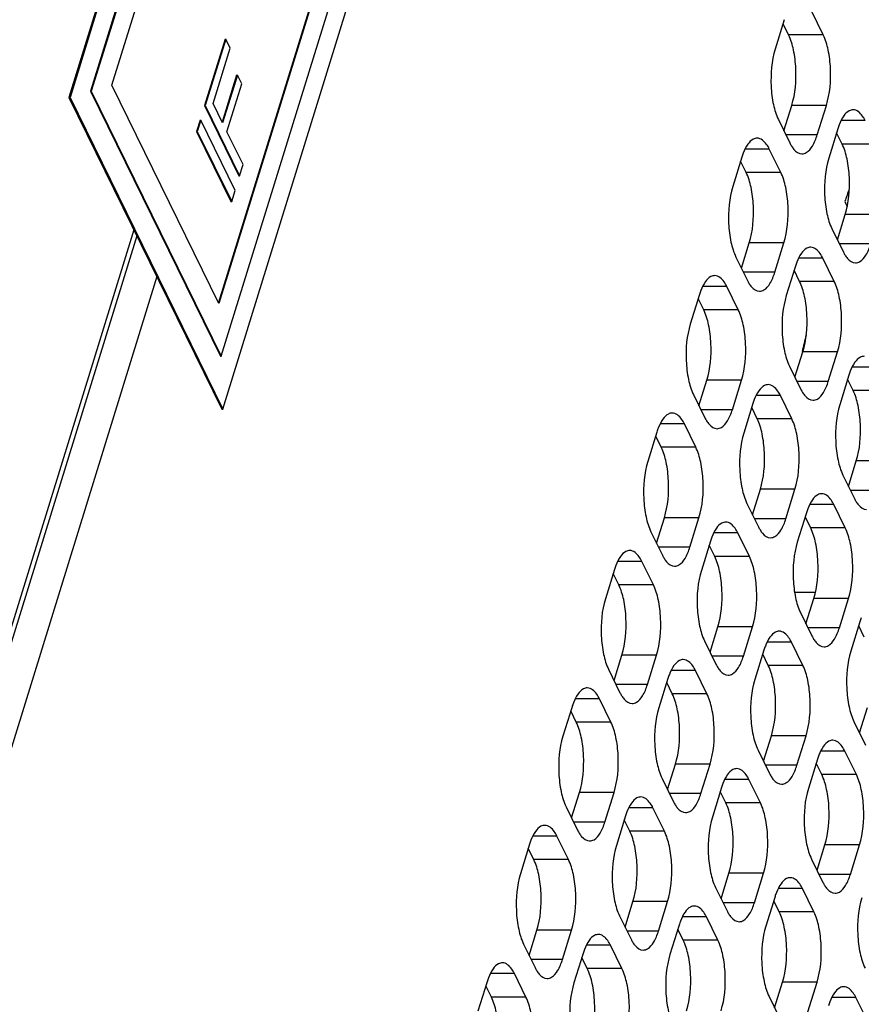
# Model space of a CAD drawing. Header units: millimetres. Extents: x 0 to 420, y 0 to 297.
# Tile 142 of 180: x 174 to 184, y 175 to 187. Entities that reach past the tile are written whole.
import ezdxf

# ---------------------------------------------------------------- set-up
doc = ezdxf.new("R2010")
doc.units = ezdxf.units.MM
doc.header["$LTSCALE"] = 23.1
doc.layers.get('0').update_dxf_attribs({"linetype": 'CONTINUOUS'})
doc.layers.add('ASSI', color=7, linetype='CONTINUOUS')

msp = doc.modelspace()

# ---------------------------------------------------------------- linework, layer by layer
at = {"color": 7, "linetype": 'CONTINUOUS'}
for p, q in [((180.69906, 204.657038), (174.889468, 185.857192)), ((180.712876, 204.657038), (174.903284, 185.857192)), ((180.741215, 204.024816), (175.149483, 185.929965)), ((180.749504, 204.024816), (175.157772, 185.929965)), ((175.403971, 186.002737), (180.777843, 203.392595)), ((176.713486, 182.759754), (182.305218, 200.854606)), ((176.733535, 182.127532), (182.543127, 200.927378)), ((182.05073, 200.781833), (176.68006, 183.402341)), ((182.059019, 200.781833), (176.685147, 183.391976)), ((176.758667, 186.552419), (176.513575, 185.759301)), ((176.766957, 186.552419), (176.521865, 185.759301)), ((176.615284, 185.784359), (176.819528, 186.445291)), ((176.758667, 186.552419), (176.766957, 186.552419)), ((176.819528, 186.445291), (176.766957, 186.552419)), ((176.89791, 186.125055), (176.724102, 185.562612)), ((176.906199, 186.125055), (176.729188, 185.552247)), ((176.89791, 186.125055), (176.906199, 186.125055)), ((176.95877, 186.017926), (176.906199, 186.125055)), ((176.685147, 183.391976), (175.403971, 186.002737)), ((176.781759, 185.445118), (176.95877, 186.017926)), ((174.889468, 185.857192), (174.903284, 185.857192)), ((174.889468, 185.857192), (176.719719, 182.127532)), ((174.903284, 185.857192), (176.733535, 182.127532)), ((175.149483, 185.929965), (175.157772, 185.929965)), ((175.149483, 185.929965), (176.705196, 182.759754)), ((175.157772, 185.929965), (176.713486, 182.759754)), ((176.513575, 185.759301), (176.521865, 185.759301)), ((176.513575, 185.759301), (176.925382, 184.920127)), ((176.521865, 185.759301), (176.933671, 184.920127)), ((176.729188, 185.552247), (176.615284, 185.784359)), ((176.45911, 185.583052), (176.418262, 185.450866)), ((176.4674, 185.583052), (176.426551, 185.450866)), ((176.45911, 185.583052), (176.4674, 185.583052)), ((176.879206, 184.743879), (176.4674, 185.583052)), ((176.418262, 185.450866), (176.426551, 185.450866)), ((176.418262, 185.450866), (176.830068, 184.611692)), ((176.426551, 185.450866), (176.838358, 184.611692)), ((176.97452, 185.052314), (176.781759, 185.445118)), ((176.933671, 184.920127), (176.97452, 185.052314)), ((176.925382, 184.920127), (176.933671, 184.920127)), ((176.838358, 184.611692), (176.879206, 184.743879)), ((176.830068, 184.611692), (176.838358, 184.611692)), ((176.705196, 182.759754), (176.713486, 182.759754)), ((176.719719, 182.127532), (176.733535, 182.127532))]:
    msp.add_line(p, q, dxfattribs=at)
at = {"layer": 'ASSI', "color": 7, "linetype": 'CONTINUOUS'}
for p, q in [((183.919704, 186.604599), (183.782435, 186.884324)), ((183.45417, 186.787294), (183.345241, 186.434797)), ((183.505227, 186.604599), (183.439256, 186.739032)), ((183.448996, 185.457401), (183.543012, 185.761637)), ((183.84856, 185.40914), (183.957489, 185.761637)), ((183.383026, 185.591834), (183.520295, 185.31211)), ((184.094758, 185.481913), (183.985828, 185.129416)), ((184.145815, 185.299218), (184.079844, 185.433652)), ((182.945831, 185.142307), (182.836901, 184.78981)), ((183.411365, 184.959613), (183.274096, 185.239337)), ((182.996887, 184.959613), (182.930917, 185.094046)), ((184.178229, 184.610046), (184.20727, 184.550866)), ((184.089584, 184.15202), (184.1836, 184.456256)), ((175.702005, 184.201416), (170.945402, 168.809042)), ((184.023614, 184.286454), (184.160883, 184.006729)), ((182.940657, 183.812415), (183.034673, 184.116651)), ((183.34022, 183.764154), (183.44915, 184.116651)), ((182.874687, 183.946848), (183.011955, 183.667123)), ((184.051953, 183.654232), (183.914684, 183.933956)), ((183.586419, 183.836926), (183.477489, 183.484429)), ((183.637475, 183.654232), (183.571505, 183.788665)), ((182.437492, 183.497321), (182.328562, 183.144824)), ((182.903026, 183.314626), (182.765757, 183.594351)), ((182.488548, 183.314626), (182.422578, 183.449059)), ((183.581245, 182.507034), (183.675261, 182.81127)), ((183.980808, 182.458773), (184.089738, 182.81127)), ((183.515274, 182.641467), (183.652543, 182.361743)), ((182.432317, 182.167428), (182.526333, 182.471664)), ((182.831881, 182.119167), (182.940811, 182.471664)), ((184.227007, 182.531545), (184.118077, 182.179048)), ((184.278063, 182.348851), (184.212093, 182.483284)), ((182.366347, 182.301861), (182.503616, 182.022137)), ((183.543613, 182.009245), (183.406345, 182.28897)), ((183.07808, 182.19194), (182.96915, 181.839443)), ((183.129136, 182.009245), (183.063166, 182.143678)), ((181.929153, 181.852334), (181.820223, 181.499837)), ((182.394686, 181.66964), (182.257417, 181.949364)), ((181.980209, 181.66964), (181.914239, 181.804073)), ((184.221833, 181.201653), (184.315849, 181.505889)), ((184.155862, 181.336086), (184.293131, 181.056362)), ((183.072905, 180.862047), (183.166921, 181.166283)), ((183.472469, 180.813786), (183.581399, 181.166283)), ((183.006935, 180.996481), (183.144204, 180.716756)), ((184.184201, 180.703865), (184.046933, 180.983589)), ((181.923978, 180.522442), (182.017994, 180.826678)), ((182.323542, 180.474181), (182.432472, 180.826678)), ((183.718668, 180.886559), (183.609738, 180.534062)), ((183.769724, 180.703865), (183.703754, 180.838298)), ((181.858008, 180.656875), (181.995277, 180.37715)), ((182.56974, 180.546953), (182.460811, 180.194456)), ((183.035274, 180.364259), (182.898005, 180.643983)), ((182.620797, 180.364259), (182.554827, 180.498692)), ((181.420813, 180.207348), (181.311883, 179.854851)), ((181.886347, 180.024653), (181.749078, 180.304378)), ((181.47187, 180.024653), (181.405899, 180.159086)), ((183.826249, 179.933072), (183.576851, 179.933072)), ((183.713493, 179.556667), (183.807509, 179.860902)), ((184.113057, 179.508405), (184.221987, 179.860902)), ((183.647523, 179.6911), (183.784792, 179.411375)), ((182.564566, 179.217061), (182.658582, 179.521297)), ((182.96413, 179.1688), (183.07306, 179.521297)), ((184.359256, 179.581178), (184.250326, 179.228681)), ((184.410312, 179.398484), (184.344342, 179.532917)), ((182.498596, 179.351494), (182.635865, 179.07177)), ((183.675862, 179.058878), (183.538593, 179.338602)), ((181.415639, 178.877455), (181.509655, 179.181691)), ((181.815202, 178.829194), (181.924132, 179.181691)), ((183.210328, 179.241572), (183.101399, 178.889075)), ((183.261385, 179.058878), (183.195414, 179.193311)), ((181.349669, 179.011888), (181.486938, 178.732164)), ((182.061401, 178.901967), (181.952471, 178.54947)), ((182.526935, 178.719272), (182.389666, 178.998997)), ((182.112457, 178.719272), (182.046487, 178.853705)), ((181.378008, 178.379667), (181.240739, 178.659391)), ((180.912474, 178.562361), (180.803544, 178.209864)), ((184.354081, 178.251286), (184.448097, 178.555521)), ((180.96353, 178.379667), (180.89756, 178.5141)), ((184.288111, 178.385719), (184.42538, 178.105994)), ((183.205154, 177.91168), (183.29917, 178.215916)), ((183.604718, 177.863419), (183.713647, 178.215916)), ((183.139184, 178.046113), (183.276453, 177.766389)), ((184.31645, 177.753497), (184.179181, 178.033222)), ((182.056227, 177.572074), (182.150243, 177.87631)), ((182.45579, 177.523813), (182.56472, 177.87631)), ((183.850916, 177.936191), (183.741986, 177.583694)), ((183.901973, 177.753497), (183.836002, 177.88793)), ((181.990257, 177.706508), (182.127525, 177.426783)), ((183.167523, 177.413891), (183.030254, 177.693616)), ((180.9073, 177.232469), (181.001316, 177.536705)), ((181.306863, 177.184208), (181.415793, 177.536705)), ((182.701989, 177.596586), (182.593059, 177.244089)), ((182.753045, 177.413891), (182.687075, 177.548325)), ((180.841329, 177.366902), (180.978598, 177.087177)), ((181.553062, 177.25698), (181.444132, 176.904483)), ((182.018596, 177.074286), (181.881327, 177.35401)), ((181.604118, 177.074286), (181.538148, 177.208719)), ((180.869668, 176.73468), (180.7324, 177.014405)), ((180.404135, 176.917375), (180.295205, 176.564878)), ((183.845742, 176.606299), (183.939758, 176.910535)), ((184.245306, 176.558038), (184.354235, 176.910535)), ((180.455191, 176.73468), (180.389221, 176.869113)), ((183.779772, 176.740732), (183.917041, 176.461008)), ((182.696815, 176.266694), (182.790831, 176.570929)), ((183.096378, 176.218432), (183.205308, 176.570929)), ((182.630845, 176.401127), (182.768113, 176.121402)), ((183.808111, 176.108511), (183.670842, 176.388235)), ((181.547888, 175.927088), (181.641904, 176.231324)), ((181.947451, 175.878827), (182.056381, 176.231324)), ((183.342577, 176.291205), (183.233647, 175.938708)), ((183.393633, 176.108511), (183.327663, 176.242944)), ((181.481917, 176.061521), (181.619186, 175.781797)), ((182.19365, 175.951599), (182.08472, 175.599102)), ((182.659184, 175.768905), (182.521915, 176.048629)), ((180.39896, 175.587482), (180.492976, 175.891718)), ((180.798524, 175.539221), (180.907454, 175.891718)), ((182.244706, 175.768905), (182.178736, 175.903338)), ((180.33299, 175.721915), (180.470259, 175.442191)), ((181.044723, 175.611994), (180.935793, 175.259497)), ((181.510256, 175.429299), (181.372988, 175.709024)), ((181.095779, 175.429299), (181.029809, 175.563732)), ((180.361329, 175.089694), (180.22406, 175.369418)), ((179.895795, 175.272388), (179.786866, 174.919891)), ((183.337403, 174.961313), (183.431419, 175.265548)), ((183.736966, 174.913051), (183.845896, 175.265548)), ((179.946852, 175.089694), (179.880882, 175.224127)), ((183.271432, 175.095746), (183.408701, 174.816021)), ((184.448699, 174.80313), (184.31143, 175.082854))]:
    msp.add_line(p, q, dxfattribs=at)
at = {"layer": 'ASSI', "color": 9, "linetype": 'CONTINUOUS'}
for p, q in [((183.919704, 186.604599), (183.505227, 186.604599)), ((183.957489, 185.761637), (183.543012, 185.761637)), ((184.423023, 185.578943), (184.132885, 185.578943)), ((183.84856, 185.40914), (183.472679, 185.40914)), ((184.560292, 185.299218), (184.145815, 185.299218)), ((183.274096, 185.239337), (182.983958, 185.239337)), ((183.411365, 184.959613), (182.996887, 184.959613)), ((184.598077, 184.456256), (184.1836, 184.456256)), ((175.667325, 184.272087), (170.914353, 168.891463)), ((183.44915, 184.116651), (183.034673, 184.116651)), ((184.489148, 184.103759), (184.113267, 184.103759)), ((183.914684, 183.933956), (183.624546, 183.933956)), ((183.34022, 183.764154), (182.96434, 183.764154)), ((175.941863, 183.712638), (171.199783, 168.367264)), ((184.051953, 183.654232), (183.637475, 183.654232)), ((182.765757, 183.594351), (182.475619, 183.594351)), ((182.903026, 183.314626), (182.488548, 183.314626)), ((184.089738, 182.81127), (183.675261, 182.81127)), ((184.555272, 182.628576), (184.265134, 182.628576)), ((182.940811, 182.471664), (182.526333, 182.471664)), ((183.980808, 182.458773), (183.604928, 182.458773)), ((184.692541, 182.348851), (184.278063, 182.348851)), ((183.406345, 182.28897), (183.116207, 182.28897)), ((182.831881, 182.119167), (182.456001, 182.119167)), ((183.543613, 182.009245), (183.129136, 182.009245)), ((182.257417, 181.949364), (181.96728, 181.949364)), ((182.394686, 181.66964), (181.980209, 181.66964)), ((184.730326, 181.505889), (184.315849, 181.505889)), ((183.581399, 181.166283), (183.166921, 181.166283)), ((184.621396, 181.153392), (184.245516, 181.153392)), ((184.046933, 180.983589), (183.756795, 180.983589)), ((182.432472, 180.826678), (182.017994, 180.826678)), ((183.472469, 180.813786), (183.096589, 180.813786)), ((184.184201, 180.703865), (183.769724, 180.703865)), ((182.898005, 180.643983), (182.607868, 180.643983)), ((182.323542, 180.474181), (181.947661, 180.474181)), ((183.035274, 180.364259), (182.620797, 180.364259)), ((181.749078, 180.304378), (181.45894, 180.304378)), ((181.886347, 180.024653), (181.47187, 180.024653)), ((184.221987, 179.860902), (183.807509, 179.860902)), ((183.07306, 179.521297), (182.658582, 179.521297)), ((184.113057, 179.508405), (183.737176, 179.508405)), ((183.538593, 179.338602), (183.248456, 179.338602)), ((181.924132, 179.181691), (181.509655, 179.181691)), ((182.96413, 179.1688), (182.588249, 179.1688)), ((183.675862, 179.058878), (183.261385, 179.058878)), ((182.389666, 178.998997), (182.099528, 178.998997)), ((181.815202, 178.829194), (181.439322, 178.829194)), ((181.240739, 178.659391), (180.950601, 178.659391)), ((182.526935, 178.719272), (182.112457, 178.719272)), ((181.378008, 178.379667), (180.96353, 178.379667)), ((183.713647, 178.215916), (183.29917, 178.215916)), ((184.179181, 178.033222), (183.889043, 178.033222)), ((182.56472, 177.87631), (182.150243, 177.87631)), ((183.604718, 177.863419), (183.228837, 177.863419)), ((184.31645, 177.753497), (183.901973, 177.753497)), ((183.030254, 177.693616), (182.740116, 177.693616)), ((181.415793, 177.536705), (181.001316, 177.536705)), ((182.45579, 177.523813), (182.07991, 177.523813)), ((183.167523, 177.413891), (182.753045, 177.413891)), ((181.881327, 177.35401), (181.591189, 177.35401)), ((181.306863, 177.184208), (180.930983, 177.184208)), ((180.7324, 177.014405), (180.442262, 177.014405)), ((182.018596, 177.074286), (181.604118, 177.074286)), ((184.354235, 176.910535), (183.939758, 176.910535)), ((180.869668, 176.73468), (180.455191, 176.73468)), ((183.205308, 176.570929), (182.790831, 176.570929)), ((184.245306, 176.558038), (183.869425, 176.558038)), ((183.670842, 176.388235), (183.380704, 176.388235)), ((182.056381, 176.231324), (181.641904, 176.231324)), ((183.096378, 176.218432), (182.720498, 176.218432)), ((183.808111, 176.108511), (183.393633, 176.108511)), ((182.521915, 176.048629), (182.231777, 176.048629)), ((180.907454, 175.891718), (180.492976, 175.891718)), ((181.947451, 175.878827), (181.571571, 175.878827)), ((182.659184, 175.768905), (182.244706, 175.768905)), ((181.372988, 175.709024), (181.08285, 175.709024)), ((180.798524, 175.539221), (180.422644, 175.539221)), ((180.22406, 175.369418), (179.933923, 175.369418)), ((181.510256, 175.429299), (181.095779, 175.429299)), ((183.845896, 175.265548), (183.431419, 175.265548)), ((180.361329, 175.089694), (179.946852, 175.089694)), ((184.31143, 175.082854), (184.021292, 175.082854))]:
    msp.add_line(p, q, dxfattribs=at)
at = {"layer": 'ASSI', "color": 7, "linetype": 'CONTINUOUS'}
for centre, radius, start, end in [((184.822231, 185.257956), 0.761166, 159.076552, 162.8887167), ((183.673304, 184.918351), 0.761166, 159.076552, 162.8887167), ((199.906477, 179.273247), 16.609009, 160.6925851, 161.2572586), ((184.313892, 183.61297), 0.761166, 159.076552, 162.8887167), ((183.164964, 183.273364), 0.761166, 159.076552, 162.8887167), ((205.494495, 177.648616), 22.430596, 166.1671546, 166.6852154), ((184.95448, 182.307589), 0.761166, 159.076552, 162.8887167), ((183.805552, 181.967983), 0.761166, 159.076552, 162.8887167), ((182.656625, 181.628378), 0.761166, 159.076552, 162.8887167), ((184.44614, 180.662602), 0.761166, 159.076552, 162.8887167), ((183.297213, 180.322997), 0.761166, 159.076552, 162.8887167), ((182.148286, 179.983391), 0.761166, 159.076552, 162.8887167), ((185.086728, 179.357221), 0.761166, 159.076552, 162.8887167), ((183.937801, 179.017616), 0.761166, 159.076552, 162.8887167), ((182.788874, 178.67801), 0.761166, 159.076552, 162.8887167), ((181.639947, 178.338405), 0.761166, 159.076552, 162.8887167), ((184.578389, 177.712235), 0.761166, 159.076552, 162.8887167), ((183.429462, 177.372629), 0.761166, 159.076552, 162.8887167), ((182.280534, 177.033024), 0.761166, 159.076552, 162.8887167), ((181.131607, 176.693418), 0.761166, 159.076552, 162.8887167), ((184.07005, 176.067248), 0.761166, 159.076552, 162.8887167), ((182.921122, 175.727643), 0.761166, 159.076552, 162.8887167), ((181.772195, 175.388037), 0.761166, 159.076552, 162.8887167), ((180.623268, 175.048432), 0.761166, 159.076552, 162.8887167), ((184.710638, 174.761867), 0.761166, 159.076552, 162.8887167)]:
    msp.add_arc(centre, radius, start, end, dxfattribs=at)
for points, knots in [([(183.543012, 185.761637), (183.586737, 185.903133), (183.605453, 186.131242), (183.57279, 186.414897), (183.532837, 186.548336), (183.505227, 186.604599)], [0, 0, 0, 0, 0.51848124, 0.780584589, 1, 1, 1, 1]), ([(183.957489, 185.761637), (184.001215, 185.903133), (184.019931, 186.131242), (183.987268, 186.414897), (183.947314, 186.548336), (183.919704, 186.604599)], [0, 0, 0, 0, 0.51848124, 0.780584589, 1, 1, 1, 1]), ([(183.345241, 186.434797), (183.301515, 186.293301), (183.282799, 186.065191), (183.315462, 185.781536), (183.355416, 185.648098), (183.383026, 185.591834)], [0, 0, 0, 0, 0.51848124, 0.780584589, 1, 1, 1, 1]), ([(184.277887, 185.708938), (184.262044, 185.708939), (184.216329, 185.695881), (184.15575, 185.630529), (184.125643, 185.567286), (184.111258, 185.529784)], [0, 0, 0, 0, 0.185015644, 0.530922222, 1, 1, 1, 1]), ([(184.423023, 185.578943), (184.413571, 185.598205), (184.382408, 185.654779), (184.322884, 185.708935), (184.277887, 185.708938)], [0, 0, 0, 0, 0.322876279, 1, 1, 1, 1]), ([(183.665431, 185.182115), (183.68353, 185.182114), (183.737045, 185.199964), (183.8029, 185.284068), (183.834113, 185.362391), (183.84856, 185.40914)], [0, 0, 0, 0, 0.176817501, 0.521964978, 1, 1, 1, 1]), ([(183.128959, 185.369332), (183.113117, 185.369334), (183.067402, 185.356275), (183.006823, 185.290924), (182.976716, 185.22768), (182.962331, 185.190178)], [0, 0, 0, 0, 0.185015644, 0.530922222, 1, 1, 1, 1]), ([(183.274096, 185.239337), (183.264644, 185.258599), (183.233481, 185.315173), (183.173957, 185.369329), (183.128959, 185.369332)], [0, 0, 0, 0, 0.322876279, 1, 1, 1, 1]), ([(183.540598, 185.275117), (183.549244, 185.261082), (183.578705, 185.218189), (183.628934, 185.182118), (183.665431, 185.182115)], [0, 0, 0, 0, 0.311130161, 1, 1, 1, 1]), ([(184.1836, 184.456256), (184.227325, 184.597752), (184.246041, 184.825862), (184.213378, 185.109517), (184.173425, 185.242955), (184.145815, 185.299218)], [0, 0, 0, 0, 0.51848124, 0.780584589, 1, 1, 1, 1]), ([(183.985828, 185.129416), (183.942103, 184.98792), (183.923387, 184.75981), (183.95605, 184.476155), (183.996004, 184.342717), (184.023614, 184.286454)], [0, 0, 0, 0, 0.51848124, 0.780584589, 1, 1, 1, 1]), ([(183.034673, 184.116651), (183.078398, 184.258146), (183.097114, 184.486256), (183.064451, 184.769911), (183.024498, 184.903349), (182.996887, 184.959613)], [0, 0, 0, 0, 0.51848124, 0.780584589, 1, 1, 1, 1]), ([(183.44915, 184.116651), (183.492876, 184.258146), (183.511591, 184.486256), (183.478929, 184.769911), (183.438975, 184.903349), (183.411365, 184.959613)], [0, 0, 0, 0, 0.51848124, 0.780584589, 1, 1, 1, 1]), ([(182.836901, 184.78981), (182.793176, 184.648315), (182.77446, 184.420205), (182.807123, 184.13655), (182.847076, 184.003112), (182.874687, 183.946848)], [0, 0, 0, 0, 0.51848124, 0.780584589, 1, 1, 1, 1]), ([(184.306019, 183.876734), (184.324118, 183.876733), (184.377633, 183.894583), (184.443488, 183.978688), (184.474701, 184.05701), (184.489148, 184.103759)], [0, 0, 0, 0, 0.176817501, 0.521964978, 1, 1, 1, 1]), ([(183.769547, 184.063952), (183.753705, 184.063953), (183.70799, 184.050894), (183.647411, 183.985543), (183.617303, 183.9223), (183.602919, 183.884797)], [0, 0, 0, 0, 0.185015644, 0.530922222, 1, 1, 1, 1]), ([(183.914684, 183.933956), (183.905231, 183.953218), (183.874069, 184.009792), (183.814545, 184.063948), (183.769547, 184.063952)], [0, 0, 0, 0, 0.322876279, 1, 1, 1, 1]), ([(184.181186, 183.969736), (184.189832, 183.955701), (184.219293, 183.912808), (184.269522, 183.876737), (184.306019, 183.876734)], [0, 0, 0, 0, 0.311130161, 1, 1, 1, 1]), ([(183.157092, 183.537128), (183.17519, 183.537127), (183.228705, 183.554978), (183.294561, 183.639082), (183.325774, 183.717405), (183.34022, 183.764154)], [0, 0, 0, 0, 0.176817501, 0.521964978, 1, 1, 1, 1]), ([(182.62062, 183.724346), (182.604777, 183.724347), (182.559063, 183.711289), (182.498484, 183.645937), (182.468376, 183.582694), (182.453991, 183.545192)], [0, 0, 0, 0, 0.185015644, 0.530922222, 1, 1, 1, 1]), ([(182.765757, 183.594351), (182.756304, 183.613613), (182.725141, 183.670187), (182.665617, 183.724343), (182.62062, 183.724346)], [0, 0, 0, 0, 0.322876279, 1, 1, 1, 1]), ([(183.032259, 183.630131), (183.040904, 183.616096), (183.070365, 183.573203), (183.120595, 183.537131), (183.157092, 183.537128)], [0, 0, 0, 0, 0.311130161, 1, 1, 1, 1]), ([(183.675261, 182.81127), (183.718986, 182.952765), (183.737702, 183.180875), (183.705039, 183.46453), (183.665086, 183.597968), (183.637475, 183.654232)], [0, 0, 0, 0, 0.51848124, 0.780584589, 1, 1, 1, 1]), ([(184.089738, 182.81127), (184.133464, 182.952765), (184.152179, 183.180875), (184.119516, 183.46453), (184.079563, 183.597968), (184.051953, 183.654232)], [0, 0, 0, 0, 0.51848124, 0.780584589, 1, 1, 1, 1]), ([(183.477489, 183.484429), (183.433764, 183.342934), (183.415048, 183.114824), (183.447711, 182.831169), (183.487664, 182.697731), (183.515274, 182.641467)], [0, 0, 0, 0, 0.51848124, 0.780584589, 1, 1, 1, 1]), ([(182.526333, 182.471664), (182.570059, 182.61316), (182.588775, 182.841269), (182.556112, 183.124924), (182.516158, 183.258363), (182.488548, 183.314626)], [0, 0, 0, 0, 0.51848124, 0.780584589, 1, 1, 1, 1]), ([(182.940811, 182.471664), (182.984536, 182.61316), (183.003252, 182.841269), (182.970589, 183.124924), (182.930636, 183.258363), (182.903026, 183.314626)], [0, 0, 0, 0, 0.51848124, 0.780584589, 1, 1, 1, 1]), ([(182.328562, 183.144824), (182.284837, 183.003328), (182.266121, 182.775218), (182.298784, 182.491563), (182.338737, 182.358125), (182.366347, 182.301861)], [0, 0, 0, 0, 0.51848124, 0.780584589, 1, 1, 1, 1]), ([(184.410135, 182.758571), (184.394293, 182.758572), (184.348578, 182.745513), (184.287999, 182.680162), (184.257891, 182.616919), (184.243506, 182.579416)], [0, 0, 0, 0, 0.185015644, 0.530922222, 1, 1, 1, 1]), ([(183.79768, 182.231747), (183.815778, 182.231746), (183.869293, 182.249597), (183.935149, 182.333701), (183.966362, 182.412024), (183.980808, 182.458773)], [0, 0, 0, 0, 0.176817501, 0.521964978, 1, 1, 1, 1]), ([(183.261208, 182.418965), (183.245365, 182.418966), (183.199651, 182.405908), (183.139072, 182.340556), (183.108964, 182.277313), (183.094579, 182.239811)], [0, 0, 0, 0, 0.185015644, 0.530922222, 1, 1, 1, 1]), ([(183.406345, 182.28897), (183.396892, 182.308232), (183.365729, 182.364806), (183.306205, 182.418962), (183.261208, 182.418965)], [0, 0, 0, 0, 0.322876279, 1, 1, 1, 1]), ([(183.672847, 182.32475), (183.681492, 182.310715), (183.710953, 182.267822), (183.761182, 182.23175), (183.79768, 182.231747)], [0, 0, 0, 0, 0.311130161, 1, 1, 1, 1]), ([(184.315849, 181.505889), (184.359574, 181.647384), (184.37829, 181.875494), (184.345627, 182.159149), (184.305673, 182.292587), (184.278063, 182.348851)], [0, 0, 0, 0, 0.51848124, 0.780584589, 1, 1, 1, 1]), ([(182.112281, 182.079359), (182.096438, 182.079361), (182.050723, 182.066302), (181.990145, 182.000951), (181.960037, 181.937707), (181.945652, 181.900205)], [0, 0, 0, 0, 0.185015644, 0.530922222, 1, 1, 1, 1]), ([(182.257417, 181.949364), (182.247965, 181.968626), (182.216802, 182.0252), (182.157278, 182.079356), (182.112281, 182.079359)], [0, 0, 0, 0, 0.322876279, 1, 1, 1, 1]), ([(182.648753, 181.892142), (182.666851, 181.892141), (182.720366, 181.909991), (182.786222, 181.994095), (182.817435, 182.072418), (182.831881, 182.119167)], [0, 0, 0, 0, 0.176817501, 0.521964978, 1, 1, 1, 1]), ([(184.118077, 182.179048), (184.074352, 182.037553), (184.055636, 181.809443), (184.088299, 181.525788), (184.128252, 181.39235), (184.155862, 181.336086)], [0, 0, 0, 0, 0.51848124, 0.780584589, 1, 1, 1, 1]), ([(182.52392, 181.985144), (182.532565, 181.971109), (182.562026, 181.928216), (182.612255, 181.892145), (182.648753, 181.892142)], [0, 0, 0, 0, 0.311130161, 1, 1, 1, 1]), ([(183.166921, 181.166283), (183.210647, 181.307779), (183.229363, 181.535889), (183.1967, 181.819544), (183.156746, 181.952982), (183.129136, 182.009245)], [0, 0, 0, 0, 0.51848124, 0.780584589, 1, 1, 1, 1]), ([(183.581399, 181.166283), (183.625124, 181.307779), (183.64384, 181.535889), (183.611177, 181.819544), (183.571224, 181.952982), (183.543613, 182.009245)], [0, 0, 0, 0, 0.51848124, 0.780584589, 1, 1, 1, 1]), ([(182.96915, 181.839443), (182.925424, 181.697947), (182.906709, 181.469837), (182.939371, 181.186182), (182.979325, 181.052744), (183.006935, 180.996481)], [0, 0, 0, 0, 0.51848124, 0.780584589, 1, 1, 1, 1]), ([(182.017994, 180.826678), (182.06172, 180.968173), (182.080435, 181.196283), (182.047773, 181.479938), (182.007819, 181.613376), (181.980209, 181.66964)], [0, 0, 0, 0, 0.51848124, 0.780584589, 1, 1, 1, 1]), ([(182.432472, 180.826678), (182.476197, 180.968173), (182.494913, 181.196283), (182.46225, 181.479938), (182.422297, 181.613376), (182.394686, 181.66964)], [0, 0, 0, 0, 0.51848124, 0.780584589, 1, 1, 1, 1]), ([(181.820223, 181.499837), (181.776497, 181.358341), (181.757781, 181.130232), (181.790444, 180.846577), (181.830398, 180.713139), (181.858008, 180.656875)], [0, 0, 0, 0, 0.51848124, 0.780584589, 1, 1, 1, 1]), ([(183.901796, 181.113584), (183.885953, 181.113585), (183.840239, 181.100527), (183.77966, 181.035175), (183.749552, 180.971932), (183.735167, 180.93443)], [0, 0, 0, 0, 0.185015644, 0.530922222, 1, 1, 1, 1]), ([(184.046933, 180.983589), (184.03748, 181.002851), (184.006317, 181.059425), (183.946793, 181.113581), (183.901796, 181.113584)], [0, 0, 0, 0, 0.322876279, 1, 1, 1, 1]), ([(184.313435, 181.019369), (184.32208, 181.005334), (184.351541, 180.962441), (184.40177, 180.926369), (184.438268, 180.926367)], [0, 0, 0, 0, 0.311130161, 1, 1, 1, 1]), ([(183.289341, 180.586761), (183.307439, 180.58676), (183.360954, 180.60461), (183.42681, 180.688714), (183.458022, 180.767037), (183.472469, 180.813786)], [0, 0, 0, 0, 0.176817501, 0.521964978, 1, 1, 1, 1]), ([(182.752869, 180.773978), (182.737026, 180.77398), (182.691311, 180.760921), (182.630733, 180.69557), (182.600625, 180.632327), (182.58624, 180.594824)], [0, 0, 0, 0, 0.185015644, 0.530922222, 1, 1, 1, 1]), ([(182.898005, 180.643983), (182.888553, 180.663245), (182.85739, 180.719819), (182.797866, 180.773975), (182.752869, 180.773978)], [0, 0, 0, 0, 0.322876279, 1, 1, 1, 1]), ([(183.164508, 180.679763), (183.173153, 180.665728), (183.202614, 180.622835), (183.252843, 180.586764), (183.289341, 180.586761)], [0, 0, 0, 0, 0.311130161, 1, 1, 1, 1]), ([(183.807509, 179.860902), (183.851235, 180.002398), (183.86995, 180.230508), (183.837288, 180.514163), (183.797334, 180.647601), (183.769724, 180.703865)], [0, 0, 0, 0, 0.51848124, 0.780584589, 1, 1, 1, 1]), ([(184.221987, 179.860902), (184.265712, 180.002398), (184.284428, 180.230508), (184.251765, 180.514163), (184.211812, 180.647601), (184.184201, 180.703865)], [0, 0, 0, 0, 0.51848124, 0.780584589, 1, 1, 1, 1]), ([(181.603942, 180.434373), (181.588099, 180.434374), (181.542384, 180.421316), (181.481805, 180.355964), (181.451698, 180.292721), (181.437313, 180.255219)], [0, 0, 0, 0, 0.185015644, 0.530922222, 1, 1, 1, 1]), ([(181.749078, 180.304378), (181.739626, 180.32364), (181.708463, 180.380214), (181.648939, 180.43437), (181.603942, 180.434373)], [0, 0, 0, 0, 0.322876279, 1, 1, 1, 1]), ([(182.140413, 180.247155), (182.158512, 180.247154), (182.212027, 180.265005), (182.277882, 180.349109), (182.309095, 180.427432), (182.323542, 180.474181)], [0, 0, 0, 0, 0.176817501, 0.521964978, 1, 1, 1, 1]), ([(183.609738, 180.534062), (183.566012, 180.392566), (183.547297, 180.164457), (183.579959, 179.880802), (183.619913, 179.747363), (183.647523, 179.6911)], [0, 0, 0, 0, 0.51848124, 0.780584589, 1, 1, 1, 1]), ([(182.01558, 180.340158), (182.024226, 180.326123), (182.053687, 180.28323), (182.103916, 180.247158), (182.140413, 180.247155)], [0, 0, 0, 0, 0.311130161, 1, 1, 1, 1]), ([(182.658582, 179.521297), (182.702308, 179.662792), (182.721023, 179.890902), (182.68836, 180.174557), (182.648407, 180.307995), (182.620797, 180.364259)], [0, 0, 0, 0, 0.51848124, 0.780584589, 1, 1, 1, 1]), ([(183.07306, 179.521297), (183.116785, 179.662792), (183.135501, 179.890902), (183.102838, 180.174557), (183.062884, 180.307995), (183.035274, 180.364259)], [0, 0, 0, 0, 0.51848124, 0.780584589, 1, 1, 1, 1]), ([(182.460811, 180.194456), (182.417085, 180.052961), (182.398369, 179.824851), (182.431032, 179.541196), (182.470986, 179.407758), (182.498596, 179.351494)], [0, 0, 0, 0, 0.51848124, 0.780584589, 1, 1, 1, 1]), ([(181.509655, 179.181691), (181.55338, 179.323187), (181.572096, 179.551296), (181.539433, 179.834951), (181.49948, 179.96839), (181.47187, 180.024653)], [0, 0, 0, 0, 0.51848124, 0.780584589, 1, 1, 1, 1]), ([(181.924132, 179.181691), (181.967858, 179.323187), (181.986574, 179.551296), (181.953911, 179.834951), (181.913957, 179.96839), (181.886347, 180.024653)], [0, 0, 0, 0, 0.51848124, 0.780584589, 1, 1, 1, 1]), ([(181.311883, 179.854851), (181.268158, 179.713355), (181.249442, 179.485245), (181.282105, 179.20159), (181.322058, 179.068152), (181.349669, 179.011888)], [0, 0, 0, 0, 0.51848124, 0.780584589, 1, 1, 1, 1]), ([(183.929929, 179.28138), (183.948027, 179.281379), (184.001542, 179.299229), (184.067398, 179.383334), (184.09861, 179.461656), (184.113057, 179.508405)], [0, 0, 0, 0, 0.176817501, 0.521964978, 1, 1, 1, 1]), ([(183.393457, 179.468598), (183.377614, 179.468599), (183.331899, 179.45554), (183.27132, 179.390189), (183.241213, 179.326946), (183.226828, 179.289443)], [0, 0, 0, 0, 0.185015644, 0.530922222, 1, 1, 1, 1]), ([(183.538593, 179.338602), (183.529141, 179.357864), (183.497978, 179.414438), (183.438454, 179.468594), (183.393457, 179.468598)], [0, 0, 0, 0, 0.322876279, 1, 1, 1, 1]), ([(183.805095, 179.374383), (183.813741, 179.360347), (183.843202, 179.317455), (183.893431, 179.281383), (183.929929, 179.28138)], [0, 0, 0, 0, 0.311130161, 1, 1, 1, 1]), ([(182.781001, 178.941774), (182.7991, 178.941773), (182.852615, 178.959624), (182.91847, 179.043728), (182.949683, 179.122051), (182.96413, 179.1688)], [0, 0, 0, 0, 0.176817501, 0.521964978, 1, 1, 1, 1]), ([(184.250326, 179.228681), (184.2066, 179.087185), (184.187884, 178.859076), (184.220547, 178.575421), (184.260501, 178.441982), (184.288111, 178.385719)], [0, 0, 0, 0, 0.51848124, 0.780584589, 1, 1, 1, 1]), ([(182.244529, 179.128992), (182.228687, 179.128993), (182.182972, 179.115935), (182.122393, 179.050583), (182.092286, 178.98734), (182.077901, 178.949838)], [0, 0, 0, 0, 0.185015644, 0.530922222, 1, 1, 1, 1]), ([(182.389666, 178.998997), (182.380214, 179.018259), (182.349051, 179.074833), (182.289527, 179.128989), (182.244529, 179.128992)], [0, 0, 0, 0, 0.322876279, 1, 1, 1, 1]), ([(182.656168, 179.034777), (182.664814, 179.020742), (182.694275, 178.977849), (182.744504, 178.941777), (182.781001, 178.941774)], [0, 0, 0, 0, 0.311130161, 1, 1, 1, 1]), ([(183.29917, 178.215916), (183.342895, 178.357411), (183.361611, 178.585521), (183.328948, 178.869176), (183.288995, 179.002614), (183.261385, 179.058878)], [0, 0, 0, 0, 0.51848124, 0.780584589, 1, 1, 1, 1]), ([(183.713647, 178.215916), (183.757373, 178.357411), (183.776089, 178.585521), (183.743426, 178.869176), (183.703472, 179.002614), (183.675862, 179.058878)], [0, 0, 0, 0, 0.51848124, 0.780584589, 1, 1, 1, 1]), ([(181.095602, 178.789386), (181.07976, 178.789388), (181.034045, 178.776329), (180.973466, 178.710978), (180.943358, 178.647734), (180.928973, 178.610232)], [0, 0, 0, 0, 0.185015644, 0.530922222, 1, 1, 1, 1]), ([(181.240739, 178.659391), (181.231286, 178.678653), (181.200124, 178.735227), (181.1406, 178.789383), (181.095602, 178.789386)], [0, 0, 0, 0, 0.322876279, 1, 1, 1, 1]), ([(181.632074, 178.602169), (181.650173, 178.602168), (181.703688, 178.620018), (181.769543, 178.704122), (181.800756, 178.782445), (181.815202, 178.829194)], [0, 0, 0, 0, 0.176817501, 0.521964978, 1, 1, 1, 1]), ([(183.101399, 178.889075), (183.057673, 178.74758), (183.038957, 178.51947), (183.07162, 178.235815), (183.111574, 178.102377), (183.139184, 178.046113)], [0, 0, 0, 0, 0.51848124, 0.780584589, 1, 1, 1, 1]), ([(181.507241, 178.695171), (181.515886, 178.681136), (181.545348, 178.638243), (181.595577, 178.602172), (181.632074, 178.602169)], [0, 0, 0, 0, 0.311130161, 1, 1, 1, 1]), ([(182.150243, 177.87631), (182.193968, 178.017806), (182.212684, 178.245916), (182.180021, 178.529571), (182.140068, 178.663009), (182.112457, 178.719272)], [0, 0, 0, 0, 0.51848124, 0.780584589, 1, 1, 1, 1]), ([(182.56472, 177.87631), (182.608446, 178.017806), (182.627161, 178.245916), (182.594499, 178.529571), (182.554545, 178.663009), (182.526935, 178.719272)], [0, 0, 0, 0, 0.51848124, 0.780584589, 1, 1, 1, 1]), ([(181.952471, 178.54947), (181.908746, 178.407974), (181.89003, 178.179864), (181.922693, 177.896209), (181.962646, 177.762771), (181.990257, 177.706508)], [0, 0, 0, 0, 0.51848124, 0.780584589, 1, 1, 1, 1]), ([(181.001316, 177.536705), (181.045041, 177.6782), (181.063757, 177.90631), (181.031094, 178.189965), (180.991141, 178.323403), (180.96353, 178.379667)], [0, 0, 0, 0, 0.51848124, 0.780584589, 1, 1, 1, 1]), ([(181.415793, 177.536705), (181.459518, 177.6782), (181.478234, 177.90631), (181.445571, 178.189965), (181.405618, 178.323403), (181.378008, 178.379667)], [0, 0, 0, 0, 0.51848124, 0.780584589, 1, 1, 1, 1]), ([(180.803544, 178.209864), (180.759819, 178.068368), (180.741103, 177.840259), (180.773766, 177.556604), (180.813719, 177.423166), (180.841329, 177.366902)], [0, 0, 0, 0, 0.51848124, 0.780584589, 1, 1, 1, 1]), ([(184.034045, 178.163217), (184.018202, 178.163218), (183.972487, 178.150159), (183.911908, 178.084808), (183.881801, 178.021565), (183.867416, 177.984062)], [0, 0, 0, 0, 0.185015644, 0.530922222, 1, 1, 1, 1]), ([(184.179181, 178.033222), (184.169729, 178.052484), (184.138566, 178.109057), (184.079042, 178.163213), (184.034045, 178.163217)], [0, 0, 0, 0, 0.322876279, 1, 1, 1, 1]), ([(183.421589, 177.636394), (183.439688, 177.636392), (183.493203, 177.654243), (183.559058, 177.738347), (183.590271, 177.81667), (183.604718, 177.863419)], [0, 0, 0, 0, 0.176817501, 0.521964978, 1, 1, 1, 1]), ([(182.885117, 177.823611), (182.869275, 177.823612), (182.82356, 177.810554), (182.762981, 177.745202), (182.732874, 177.681959), (182.718489, 177.644457)], [0, 0, 0, 0, 0.185015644, 0.530922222, 1, 1, 1, 1]), ([(183.030254, 177.693616), (183.020802, 177.712878), (182.989639, 177.769452), (182.930115, 177.823608), (182.885117, 177.823611)], [0, 0, 0, 0, 0.322876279, 1, 1, 1, 1]), ([(183.296756, 177.729396), (183.305402, 177.715361), (183.334863, 177.672468), (183.385092, 177.636396), (183.421589, 177.636394)], [0, 0, 0, 0, 0.311130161, 1, 1, 1, 1]), ([(183.939758, 176.910535), (183.983483, 177.052031), (184.002199, 177.28014), (183.969536, 177.563795), (183.929583, 177.697233), (183.901973, 177.753497)], [0, 0, 0, 0, 0.51848124, 0.780584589, 1, 1, 1, 1]), ([(184.354235, 176.910535), (184.397961, 177.052031), (184.416677, 177.28014), (184.384014, 177.563795), (184.34406, 177.697233), (184.31645, 177.753497)], [0, 0, 0, 0, 0.51848124, 0.780584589, 1, 1, 1, 1]), ([(181.73619, 177.484005), (181.720348, 177.484007), (181.674633, 177.470948), (181.614054, 177.405597), (181.583946, 177.342353), (181.569561, 177.304851)], [0, 0, 0, 0, 0.185015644, 0.530922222, 1, 1, 1, 1]), ([(181.881327, 177.35401), (181.871874, 177.373272), (181.840712, 177.429846), (181.781188, 177.484002), (181.73619, 177.484005)], [0, 0, 0, 0, 0.322876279, 1, 1, 1, 1]), ([(182.272662, 177.296788), (182.290761, 177.296787), (182.344276, 177.314637), (182.410131, 177.398741), (182.441344, 177.477064), (182.45579, 177.523813)], [0, 0, 0, 0, 0.176817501, 0.521964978, 1, 1, 1, 1]), ([(183.741986, 177.583694), (183.698261, 177.442199), (183.679545, 177.214089), (183.712208, 176.930434), (183.752162, 176.796996), (183.779772, 176.740732)], [0, 0, 0, 0, 0.51848124, 0.780584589, 1, 1, 1, 1]), ([(182.147829, 177.38979), (182.156474, 177.375755), (182.185935, 177.332862), (182.236165, 177.296791), (182.272662, 177.296788)], [0, 0, 0, 0, 0.311130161, 1, 1, 1, 1]), ([(182.790831, 176.570929), (182.834556, 176.712425), (182.853272, 176.940535), (182.820609, 177.22419), (182.780656, 177.357628), (182.753045, 177.413891)], [0, 0, 0, 0, 0.51848124, 0.780584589, 1, 1, 1, 1]), ([(183.205308, 176.570929), (183.249034, 176.712425), (183.267749, 176.940535), (183.235087, 177.22419), (183.195133, 177.357628), (183.167523, 177.413891)], [0, 0, 0, 0, 0.51848124, 0.780584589, 1, 1, 1, 1]), ([(182.593059, 177.244089), (182.549334, 177.102593), (182.530618, 176.874483), (182.563281, 176.590828), (182.603234, 176.45739), (182.630845, 176.401127)], [0, 0, 0, 0, 0.51848124, 0.780584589, 1, 1, 1, 1]), ([(180.587263, 177.1444), (180.57142, 177.144401), (180.525706, 177.131343), (180.465127, 177.065991), (180.435019, 177.002748), (180.420634, 176.965246)], [0, 0, 0, 0, 0.185015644, 0.530922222, 1, 1, 1, 1]), ([(180.7324, 177.014405), (180.722947, 177.033667), (180.691784, 177.090241), (180.63226, 177.144397), (180.587263, 177.1444)], [0, 0, 0, 0, 0.322876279, 1, 1, 1, 1]), ([(181.123735, 176.957182), (181.141833, 176.957181), (181.195348, 176.975032), (181.261204, 177.059136), (181.292417, 177.137459), (181.306863, 177.184208)], [0, 0, 0, 0, 0.176817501, 0.521964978, 1, 1, 1, 1]), ([(180.998902, 177.050185), (181.007547, 177.03615), (181.037008, 176.993257), (181.087237, 176.957185), (181.123735, 176.957182)], [0, 0, 0, 0, 0.311130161, 1, 1, 1, 1]), ([(181.641904, 176.231324), (181.685629, 176.372819), (181.704345, 176.600929), (181.671682, 176.884584), (181.631728, 177.018022), (181.604118, 177.074286)], [0, 0, 0, 0, 0.51848124, 0.780584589, 1, 1, 1, 1]), ([(182.056381, 176.231324), (182.100106, 176.372819), (182.118822, 176.600929), (182.086159, 176.884584), (182.046206, 177.018022), (182.018596, 177.074286)], [0, 0, 0, 0, 0.51848124, 0.780584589, 1, 1, 1, 1]), ([(181.444132, 176.904483), (181.400407, 176.762988), (181.381691, 176.534878), (181.414354, 176.251223), (181.454307, 176.117785), (181.481917, 176.061521)], [0, 0, 0, 0, 0.51848124, 0.780584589, 1, 1, 1, 1]), ([(180.492976, 175.891718), (180.536702, 176.033214), (180.555418, 176.261323), (180.522755, 176.544978), (180.482801, 176.678417), (180.455191, 176.73468)], [0, 0, 0, 0, 0.51848124, 0.780584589, 1, 1, 1, 1]), ([(180.907454, 175.891718), (180.951179, 176.033214), (180.969895, 176.261323), (180.937232, 176.544978), (180.897279, 176.678417), (180.869668, 176.73468)], [0, 0, 0, 0, 0.51848124, 0.780584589, 1, 1, 1, 1]), ([(180.295205, 176.564878), (180.251479, 176.423382), (180.232764, 176.195272), (180.265426, 175.911617), (180.30538, 175.778179), (180.33299, 175.721915)], [0, 0, 0, 0, 0.51848124, 0.780584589, 1, 1, 1, 1]), ([(184.062177, 176.331013), (184.080276, 176.331011), (184.133791, 176.348862), (184.199646, 176.432966), (184.230859, 176.511289), (184.245306, 176.558038)], [0, 0, 0, 0, 0.176817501, 0.521964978, 1, 1, 1, 1]), ([(183.525705, 176.51823), (183.509863, 176.518231), (183.464148, 176.505173), (183.403569, 176.439821), (183.373461, 176.376578), (183.359077, 176.339076)], [0, 0, 0, 0, 0.185015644, 0.530922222, 1, 1, 1, 1]), ([(183.670842, 176.388235), (183.661389, 176.407497), (183.630227, 176.464071), (183.570703, 176.518227), (183.525705, 176.51823)], [0, 0, 0, 0, 0.322876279, 1, 1, 1, 1]), ([(183.937344, 176.424015), (183.94599, 176.40998), (183.975451, 176.367087), (184.02568, 176.331015), (184.062177, 176.331013)], [0, 0, 0, 0, 0.311130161, 1, 1, 1, 1]), ([(182.91325, 175.991407), (182.931348, 175.991406), (182.984863, 176.009256), (183.050719, 176.093361), (183.081932, 176.171683), (183.096378, 176.218432)], [0, 0, 0, 0, 0.176817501, 0.521964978, 1, 1, 1, 1]), ([(184.382574, 176.278313), (184.338849, 176.136818), (184.320133, 175.908708), (184.352796, 175.625053), (184.392749, 175.491615), (184.42036, 175.435351)], [0, 0, 0, 0, 0.51848124, 0.780584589, 1, 1, 1, 1]), ([(182.376778, 176.178625), (182.360935, 176.178626), (182.315221, 176.165567), (182.254642, 176.100216), (182.224534, 176.036973), (182.210149, 175.99947)], [0, 0, 0, 0, 0.185015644, 0.530922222, 1, 1, 1, 1]), ([(182.521915, 176.048629), (182.512462, 176.067891), (182.481299, 176.124465), (182.421775, 176.178621), (182.376778, 176.178625)], [0, 0, 0, 0, 0.322876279, 1, 1, 1, 1]), ([(182.788417, 176.084409), (182.797062, 176.070374), (182.826523, 176.027481), (182.876753, 175.99141), (182.91325, 175.991407)], [0, 0, 0, 0, 0.311130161, 1, 1, 1, 1]), ([(183.431419, 175.265548), (183.475144, 175.407044), (183.49386, 175.635154), (183.461197, 175.918809), (183.421244, 176.052247), (183.393633, 176.108511)], [0, 0, 0, 0, 0.51848124, 0.780584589, 1, 1, 1, 1]), ([(183.845896, 175.265548), (183.889622, 175.407044), (183.908337, 175.635154), (183.875674, 175.918809), (183.835721, 176.052247), (183.808111, 176.108511)], [0, 0, 0, 0, 0.51848124, 0.780584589, 1, 1, 1, 1]), ([(181.227851, 175.839019), (181.212008, 175.83902), (181.166294, 175.825962), (181.105715, 175.76061), (181.075607, 175.697367), (181.061222, 175.659865)], [0, 0, 0, 0, 0.185015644, 0.530922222, 1, 1, 1, 1]), ([(181.372988, 175.709024), (181.363535, 175.728286), (181.332372, 175.78486), (181.272848, 175.839016), (181.227851, 175.839019)], [0, 0, 0, 0, 0.322876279, 1, 1, 1, 1]), ([(181.764323, 175.651801), (181.782421, 175.6518), (181.835936, 175.669651), (181.901792, 175.753755), (181.933005, 175.832078), (181.947451, 175.878827)], [0, 0, 0, 0, 0.176817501, 0.521964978, 1, 1, 1, 1]), ([(183.233647, 175.938708), (183.189922, 175.797212), (183.171206, 175.569103), (183.203869, 175.285448), (183.243822, 175.152009), (183.271432, 175.095746)], [0, 0, 0, 0, 0.51848124, 0.780584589, 1, 1, 1, 1]), ([(181.63949, 175.744804), (181.648135, 175.730769), (181.677596, 175.687876), (181.727825, 175.651804), (181.764323, 175.651801)], [0, 0, 0, 0, 0.311130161, 1, 1, 1, 1]), ([(182.282491, 174.925943), (182.326217, 175.067438), (182.344933, 175.295548), (182.31227, 175.579203), (182.272316, 175.712641), (182.244706, 175.768905)], [0, 0, 0, 0, 0.51848124, 0.780584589, 1, 1, 1, 1]), ([(182.696969, 174.925943), (182.740694, 175.067438), (182.75941, 175.295548), (182.726747, 175.579203), (182.686794, 175.712641), (182.659184, 175.768905)], [0, 0, 0, 0, 0.51848124, 0.780584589, 1, 1, 1, 1]), ([(182.08472, 175.599102), (182.040995, 175.457607), (182.022279, 175.229497), (182.054942, 174.945842), (182.094895, 174.812404), (182.122505, 174.75614)], [0, 0, 0, 0, 0.51848124, 0.780584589, 1, 1, 1, 1]), ([(180.078924, 175.499413), (180.063081, 175.499415), (180.017366, 175.486356), (179.956787, 175.421005), (179.92668, 175.357761), (179.912295, 175.320259)], [0, 0, 0, 0, 0.185015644, 0.530922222, 1, 1, 1, 1]), ([(180.22406, 175.369418), (180.214608, 175.38868), (180.183445, 175.445254), (180.123921, 175.49941), (180.078924, 175.499413)], [0, 0, 0, 0, 0.322876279, 1, 1, 1, 1]), ([(180.615396, 175.312196), (180.633494, 175.312195), (180.687009, 175.330045), (180.752865, 175.414149), (180.784077, 175.492472), (180.798524, 175.539221)], [0, 0, 0, 0, 0.176817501, 0.521964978, 1, 1, 1, 1]), ([(180.490563, 175.405198), (180.499208, 175.391163), (180.528669, 175.34827), (180.578898, 175.312198), (180.615396, 175.312196)], [0, 0, 0, 0, 0.311130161, 1, 1, 1, 1]), ([(181.133564, 174.586337), (181.17729, 174.727833), (181.196005, 174.955942), (181.163343, 175.239597), (181.123389, 175.373036), (181.095779, 175.429299)], [0, 0, 0, 0, 0.51848124, 0.780584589, 1, 1, 1, 1]), ([(181.548042, 174.586337), (181.591767, 174.727833), (181.610483, 174.955942), (181.57782, 175.239597), (181.537867, 175.373036), (181.510256, 175.429299)], [0, 0, 0, 0, 0.51848124, 0.780584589, 1, 1, 1, 1]), ([(180.935793, 175.259497), (180.892067, 175.118001), (180.873352, 174.889891), (180.906014, 174.606236), (180.945968, 174.472798), (180.973578, 174.416534)], [0, 0, 0, 0, 0.51848124, 0.780584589, 1, 1, 1, 1]), ([(184.166293, 175.212849), (184.150451, 175.21285), (184.104736, 175.199792), (184.044157, 175.13444), (184.014049, 175.071197), (183.999664, 175.033695)], [0, 0, 0, 0, 0.185015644, 0.530922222, 1, 1, 1, 1]), ([(184.31143, 175.082854), (184.301977, 175.102116), (184.270815, 175.15869), (184.211291, 175.212846), (184.166293, 175.212849)], [0, 0, 0, 0, 0.322876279, 1, 1, 1, 1]), ([(179.984637, 174.246732), (180.028362, 174.388227), (180.047078, 174.616337), (180.014415, 174.899992), (179.974462, 175.03343), (179.946852, 175.089694)], [0, 0, 0, 0, 0.51848124, 0.780584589, 1, 1, 1, 1]), ([(180.399114, 174.246732), (180.44284, 174.388227), (180.461556, 174.616337), (180.428893, 174.899992), (180.388939, 175.03343), (180.361329, 175.089694)], [0, 0, 0, 0, 0.51848124, 0.780584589, 1, 1, 1, 1])]:
    msp.add_open_spline(points, degree=3, knots=knots, dxfattribs=at)
for points in [[(183.520295, 185.31211), (183.526491, 185.299482), (183.533221, 185.287094), (183.540598, 185.275117)], [(184.160883, 184.006729), (184.167079, 183.994102), (184.173809, 183.981713), (184.181186, 183.969736)], [(183.011955, 183.667123), (183.018152, 183.654496), (183.024882, 183.642107), (183.032259, 183.630131)], [(183.652543, 182.361743), (183.65874, 182.349115), (183.66547, 182.336726), (183.672847, 182.32475)], [(182.503616, 182.022137), (182.509813, 182.009509), (182.516542, 181.997121), (182.52392, 181.985144)], [(184.293131, 181.056362), (184.299328, 181.043734), (184.306058, 181.031345), (184.313435, 181.019369)], [(183.144204, 180.716756), (183.150401, 180.704128), (183.15713, 180.69174), (183.164508, 180.679763)], [(181.995277, 180.37715), (182.001474, 180.364523), (182.008203, 180.352134), (182.01558, 180.340158)], [(183.784792, 179.411375), (183.790989, 179.398748), (183.797718, 179.386359), (183.805095, 179.374383)], [(182.635865, 179.07177), (182.642061, 179.059142), (182.648791, 179.046753), (182.656168, 179.034777)], [(181.486938, 178.732164), (181.493134, 178.719536), (181.499864, 178.707148), (181.507241, 178.695171)], [(183.276453, 177.766389), (183.282649, 177.753761), (183.289379, 177.741372), (183.296756, 177.729396)], [(182.127525, 177.426783), (182.133722, 177.414155), (182.140452, 177.401767), (182.147829, 177.38979)], [(180.978598, 177.087177), (180.984795, 177.07455), (180.991525, 177.062161), (180.998902, 177.050185)], [(183.917041, 176.461008), (183.923237, 176.44838), (183.929967, 176.435991), (183.937344, 176.424015)], [(182.768113, 176.121402), (182.77431, 176.108775), (182.78104, 176.096386), (182.788417, 176.084409)], [(181.619186, 175.781797), (181.625383, 175.769169), (181.632113, 175.75678), (181.63949, 175.744804)], [(180.470259, 175.442191), (180.476456, 175.429563), (180.483185, 175.417175), (180.490563, 175.405198)]]:
    msp.add_open_spline(points, degree=3, dxfattribs=at)

doc.saveas('drawing.dxf')
